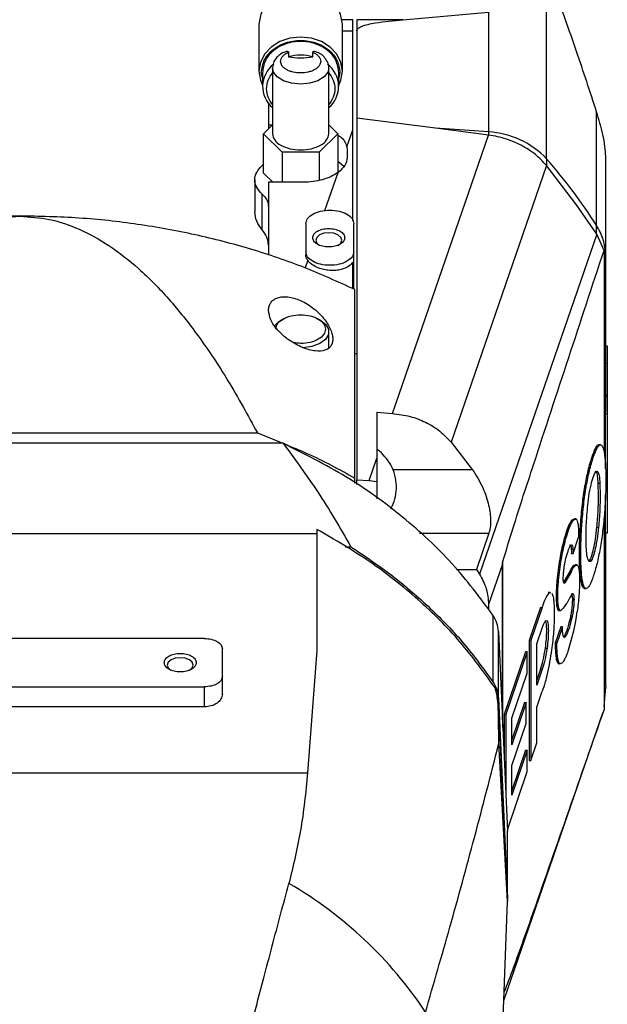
# Model space of a CAD drawing. Extents: x 0 to 841, y 0 to 594.
# Tile 102 of 142: x 650 to 662, y 358 to 378. Entities that reach past the tile are written whole.
import ezdxf

# ---------------------------------------------------------------- set-up
doc = ezdxf.new("R2010")
doc.units = 0
doc.layers.get('0').update_dxf_attribs({"linetype": 'CONTINUOUS'})

msp = doc.modelspace()

# ---------------------------------------------------------------- linework, layer by layer
at = {"color": 7, "linetype": 'CONTINUOUS'}
for p, q in [((660.456, 375.1057), (660.456, 378.9388)), ((656.433, 377.7659), (656.433, 377.9961)), ((657.4688, 377.9961), (656.5163, 377.9961)), ((656.5163, 377.9961), (656.5163, 377.7659)), ((657.4688, 377.9961), (659.2507, 378.1556)), ((659.2507, 378.1556), (659.2507, 375.6658)), ((654.483, 377.9015), (654.483, 376.926)), ((656.2163, 376.926), (656.2163, 377.9015)), ((656.433, 375.7122), (656.433, 377.7659)), ((656.5163, 377.7659), (656.5163, 375.9536)), ((655.0962, 377.319), (655.0962, 377.2249)), ((655.6031, 377.2249), (655.6031, 377.319)), ((654.7663, 376.9928), (654.7663, 375.627)), ((655.933, 375.627), (655.933, 376.9928)), ((654.558, 376.7944), (654.533, 376.8974)), ((654.558, 376.8977), (654.558, 376.6106)), ((656.1413, 376.6106), (656.1413, 376.8977)), ((656.1663, 376.8974), (656.1413, 376.7944)), ((654.683, 376.2608), (654.683, 375.8155)), ((658.1483, 375.7448), (656.5163, 375.9536)), ((656.5163, 375.9536), (656.5163, 368.4439)), ((661.4952, 373.7256), (661.4952, 376.0797)), ((654.5799, 375.6276), (654.7663, 375.8128)), ((654.683, 375.8155), (654.7663, 375.8155)), ((654.683, 375.8155), (654.683, 375.73)), ((655.933, 375.8128), (656.1195, 375.6276)), ((659.25, 375.602), (658.1483, 375.7448)), ((659.2507, 375.6658), (658.1483, 375.7448)), ((654.9648, 375.2452), (654.5799, 375.6276)), ((654.5799, 374.8084), (654.5799, 375.6276)), ((656.1195, 375.6276), (655.7346, 375.2452)), ((656.1195, 375.6276), (656.1195, 374.8084)), ((656.3094, 375.3542), (656.433, 375.7122)), ((656.433, 373.823), (656.433, 375.7122)), ((657.2545, 369.8213), (659.25, 375.602)), ((659.2507, 375.6658), (659.25, 375.602)), ((656.3094, 375.3542), (656.3163, 375.2876)), ((655.7346, 375.2452), (654.9648, 375.2452)), ((654.9648, 375.2452), (654.9648, 374.6205)), ((655.7346, 375.2452), (655.7346, 374.6603)), ((656.3163, 375.2876), (656.3163, 375.1408)), ((660.456, 375.1057), (660.4534, 374.9684)), ((661.683, 373.1063), (661.683, 375.1589)), ((654.5799, 375.0038), (654.5504, 374.9669)), ((656.2441, 374.9469), (656.1195, 375.0539)), ((660.4534, 374.9684), (658.4714, 369.227)), ((661.0779, 374.1529), (660.4534, 374.9684)), ((654.5799, 374.8084), (654.769, 374.6205)), ((655.8529, 374.0317), (656.1272, 374.8265)), ((654.3992, 374.6721), (654.3992, 374.0047)), ((654.683, 374.6205), (654.683, 373.1046)), ((655.3997, 374.6205), (654.683, 374.6205)), ((654.5504, 373.6354), (654.5504, 374.3769)), ((661.4969, 373.5422), (661.0779, 374.1529)), ((655.456, 373.7567), (655.456, 373.1831)), ((656.456, 373.1831), (656.456, 373.7567)), ((661.4909, 373.5423), (661.4952, 373.7256)), ((661.4969, 373.5422), (659.0609, 366.4856)), ((661.6478, 373.2039), (661.4969, 373.5422)), ((655.456, 373.1831), (655.456, 373.1149)), ((656.456, 372.4011), (656.456, 373.1831)), ((661.6478, 373.2039), (661.6478, 373.1719)), ((661.6478, 373.1719), (661.6524, 373.1682)), ((661.6829, 373.1107), (661.6524, 373.1682)), ((661.6829, 373.1107), (661.683, 373.1063)), ((661.683, 369.8783), (661.683, 373.1063)), ((655.4971, 373.001), (655.4424, 372.8426)), ((656.433, 372.4111), (656.433, 372.9638)), ((656.4747, 368.481), (656.4747, 372.393)), ((654.9812, 371.7792), (654.9332, 371.7511)), ((655.7661, 371.7511), (655.7181, 371.7792)), ((655.933, 371.1766), (655.933, 371.5168)), ((656.0163, 371.3659), (656.0163, 371.3634)), ((661.683, 371.2222), (661.7163, 371.2222)), ((661.7163, 371.2222), (661.7163, 370.8679)), ((656.4747, 371.063), (656.5163, 371.063)), ((661.683, 370.8679), (661.7163, 370.8679)), ((661.7163, 370.8679), (661.7163, 370.1974)), ((661.683, 370.1974), (661.7163, 370.1974)), ((661.683, 370.1901), (661.7163, 370.1901)), ((661.7163, 370.1974), (661.7163, 370.1901)), ((661.7163, 370.1901), (661.7163, 369.8213)), ((656.933, 369.8454), (657.2545, 369.8213)), ((656.933, 369.8454), (656.933, 368.8901)), ((661.68, 369.8213), (661.683, 369.8783)), ((661.68, 368.67), (661.68, 369.8213)), ((661.68, 369.8213), (661.7163, 369.8213)), ((661.7163, 369.8213), (661.7163, 367.3368)), ((644.5801, 369.4172), (654.4525, 369.4172)), ((654.4525, 369.4172), (654.9767, 369.201)), ((654.9838, 369.201), (644.0489, 369.201)), ((658.4714, 369.227), (658.9133, 368.658)), ((661.5726, 369.1666), (661.5386, 369.1666)), ((656.7728, 368.4259), (656.933, 368.8901)), ((656.933, 368.8901), (656.933, 368.4084)), ((661.4261, 368.9127), (661.3921, 368.9127)), ((656.4747, 368.3734), (656.4747, 368.481)), ((656.5163, 368.4439), (656.7728, 368.4259)), ((656.5163, 368.3437), (656.5163, 368.4439)), ((656.7728, 368.4259), (656.933, 368.4084)), ((656.933, 368.4084), (656.933, 368.047)), ((661.5341, 368.1178), (661.5272, 368.3669)), ((661.5611, 368.3669), (661.5272, 368.3669)), ((661.5611, 368.3669), (661.5681, 368.1178)), ((661.68, 367.3368), (661.68, 368.1308)), ((661.0699, 367.6303), (661.0256, 367.6303)), ((655.683, 367.4153), (655.683, 364.8973)), ((659.2591, 367.3388), (658.9978, 366.5819)), ((661.1875, 367.5164), (661.1535, 367.5164)), ((661.5023, 367.4597), (661.5362, 367.4597)), ((661.7163, 367.3368), (661.68, 367.3368)), ((661.683, 364.1662), (661.683, 367.3368)), ((655.683, 367.3242), (643.3497, 367.3242)), ((660.8427, 367.1701), (660.8087, 367.1701)), ((661.0064, 366.9152), (661.1215, 367.2549)), ((661.1216, 367.2777), (661.1215, 367.2549)), ((661.2775, 367.1676), (661.2753, 367.2917)), ((661.2775, 367.154), (661.2775, 367.1676)), ((656.2716, 367.0549), (656.392, 367.0549)), ((660.9725, 366.9152), (660.9725, 366.9193)), ((660.9725, 366.9152), (661.0064, 366.9152)), ((661.0064, 366.9193), (661.0064, 366.9152)), ((661.3422, 366.7516), (661.3762, 366.7516)), ((658.5881, 366.5819), (658.9978, 366.5819)), ((658.9978, 366.5819), (659.0609, 366.4856)), ((659.5402, 366.69), (659.2523, 365.856)), ((659.5402, 363.4579), (659.5402, 366.69)), ((660.9379, 366.5408), (660.8091, 366.319)), ((660.9719, 366.5408), (660.835, 366.3051)), ((660.9379, 366.5408), (660.9719, 366.5408)), ((661.0887, 366.6771), (661.0466, 366.6771)), ((660.7037, 366.3549), (660.6697, 366.3549)), ((660.8025, 366.3976), (660.8058, 366.4807)), ((661.1404, 366.3783), (661.1404, 366.3593)), ((661.1404, 366.3593), (661.1404, 366.3417)), ((661.1875, 366.4219), (661.1535, 366.4219)), ((660.8138, 366.3051), (660.835, 366.3051)), ((661.2436, 366.1883), (661.2776, 366.1883)), ((660.5242, 366.1036), (660.4903, 366.1036)), ((660.5242, 366.1036), (660.5342, 366.0994)), ((660.9913, 365.9573), (661.0253, 365.9573)), ((659.2523, 365.856), (659.2523, 365.7476)), ((660.3298, 365.7933), (660.0962, 365.1041)), ((660.3638, 365.7933), (660.1302, 365.1041)), ((660.3298, 365.7933), (660.3638, 365.7933)), ((660.7448, 365.7241), (660.7109, 365.7241)), ((659.343, 365.6336), (659.343, 364.2474)), ((660.6148, 365.6954), (660.6146, 365.664)), ((660.6146, 365.664), (660.6147, 365.6375)), ((660.9507, 365.5992), (660.9846, 365.5992)), ((659.4584, 363.9092), (659.4584, 365.2954)), ((659.4584, 365.2954), (659.6431, 361.147)), ((660.2534, 365.0366), (660.3644, 365.3643)), ((660.7507, 365.3894), (660.6356, 365.0496)), ((660.7847, 365.3894), (660.6696, 365.0496)), ((660.7847, 365.3894), (660.7507, 365.3894)), ((660.7847, 365.3803), (660.7847, 365.3894)), ((653.3497, 365.1496), (645.683, 365.1496)), ((660.0962, 365.1041), (660.0962, 362.6196)), ((660.1302, 365.1041), (660.0962, 365.1041)), ((660.1302, 365.1041), (660.1302, 362.6196)), ((660.8253, 365.2039), (660.8092, 365.1856)), ((660.8253, 365.2039), (660.8592, 365.2039)), ((653.7247, 364.361), (653.7247, 364.9345)), ((655.683, 364.8973), (655.4941, 362.3591)), ((660.2534, 364.1827), (660.2534, 365.0366)), ((660.4314, 364.9479), (660.4653, 364.9479)), ((660.6356, 365.0496), (660.6355, 365.0194)), ((660.6696, 365.0496), (660.6356, 365.0496)), ((660.6694, 365.0194), (660.6696, 365.0496)), ((660.0185, 364.8746), (659.5779, 363.5745)), ((660.0524, 364.8746), (659.6118, 363.5745)), ((660.0524, 364.8746), (660.0185, 364.8746)), ((660.0524, 364.4318), (660.0524, 364.8746)), ((660.3644, 364.5104), (660.2534, 364.1827)), ((660.3304, 364.5104), (660.2534, 364.2829)), ((660.3644, 364.5104), (660.3304, 364.5104)), ((660.7005, 364.6244), (660.7067, 364.6249)), ((660.7344, 364.6244), (660.7005, 364.6244)), ((653.7247, 363.9958), (653.7247, 364.361)), ((659.7344, 363.4935), (660.0524, 364.4318)), ((645.683, 364.1459), (653.3497, 364.1459)), ((653.3497, 364.1459), (653.3497, 363.7307)), ((659.4584, 363.8614), (659.3888, 364.1222)), ((661.6524, 363.7394), (661.6829, 364.1412)), ((661.683, 364.1662), (661.6829, 364.1412)), ((659.4584, 363.9092), (659.6431, 359.7609)), ((659.4584, 363.5269), (659.4584, 363.8614)), ((659.6431, 359.7131), (659.4584, 363.8614)), ((660.2527, 363.7266), (660.3638, 364.0543)), ((653.3497, 363.7307), (645.683, 363.7307)), ((659.997, 363.8176), (659.7344, 363.0427)), ((660.031, 363.8176), (659.7344, 362.9425)), ((659.997, 363.8176), (660.031, 363.8176)), ((660.031, 363.3857), (660.031, 363.8176)), ((660.2527, 362.9812), (660.2527, 363.7266)), ((661.6524, 363.7394), (661.6478, 363.7087)), ((661.6478, 363.7087), (661.6478, 363.6767)), ((659.4668, 362.9778), (659.4584, 363.5269)), ((659.5649, 357.6355), (661.6255, 363.6048)), ((659.5779, 363.5745), (659.5779, 362.6117)), ((659.5779, 363.5745), (659.6118, 363.5745)), ((659.6118, 363.5745), (659.6118, 361.849)), ((659.7344, 362.9425), (659.7344, 363.4935)), ((659.7344, 362.5106), (660.031, 363.3857)), ((659.6431, 359.6918), (659.4668, 362.9778)), ((660.1302, 362.6196), (660.2527, 362.9812)), ((660.0185, 362.833), (659.7344, 361.9948)), ((660.0524, 362.833), (659.7344, 361.8946)), ((660.0185, 362.833), (660.0524, 362.833)), ((660.0524, 362.3901), (660.0524, 362.833)), ((659.7344, 361.8946), (659.7344, 362.5106)), ((660.0962, 362.6196), (660.1302, 362.6196)), ((643.5386, 362.3591), (655.4941, 362.3591)), ((659.6417, 361.1782), (660.0524, 362.3901)), ((659.6431, 359.7609), (659.6431, 361.147)), ((659.4668, 355.0576), (659.6431, 359.6918)), ((659.6431, 359.7609), (659.642, 359.737)), ((659.6431, 359.7131), (659.6431, 359.6918))]:
    msp.add_line(p, q, dxfattribs=at)
at = {"color": 8, "linetype": 'CONTINUOUS'}
for p, q in [((656.433, 377.9961), (656.1933, 377.9961)), ((656.2163, 377.7659), (656.433, 377.7659)), ((661.6524, 373.1682), (661.6524, 369.0002)), ((657.2588, 368.658), (658.9133, 368.658)), ((661.6524, 367.6954), (661.6524, 363.7394)), ((657.8158, 367.3388), (659.2591, 367.3388)), ((659.547, 363.3065), (659.547, 366.7463))]:
    msp.add_line(p, q, dxfattribs=at)
at = {"color": 7, "linetype": 'CONTINUOUS'}
for points in [[(656.1413, 376.6372), (656.1868, 376.7423), (656.2163, 376.926), (656.1868, 377.1098), (656.1002, 377.281), (655.9625, 377.428), (655.783, 377.5409), (655.574, 377.6118), (655.3497, 377.636), (655.1254, 377.6118), (654.9163, 377.5409), (654.7368, 377.428), (654.5991, 377.281), (654.5125, 377.1098), (654.483, 376.926), (654.483, 376.926)], [(654.483, 376.926), (654.5125, 376.7423), (654.558, 376.6372)], [(656.2032, 373.4182), (656.1826, 373.4775), (656.124, 373.5278), (656.0364, 373.5614), (655.933, 373.5731), (655.8296, 373.5614), (655.742, 373.5278), (655.6834, 373.4775), (655.6628, 373.4182), (655.6834, 373.3589), (655.7401, 373.3097)], [(656.1259, 373.3097), (656.1826, 373.3589), (656.2032, 373.4182)], [(654.8116, 371.6461), (654.8893, 371.7223), (654.9332, 371.7511)], [(655.7661, 371.7511), (655.8627, 371.6761), (655.925, 371.5719), (655.925, 371.4618), (655.8627, 371.3576), (655.7447, 371.2707), (655.584, 371.2104), (655.3978, 371.1834), (655.3916, 371.1831)], [(653.1198, 364.596), (653.0993, 364.6553), (653.0407, 364.7056), (652.9531, 364.7392), (652.8497, 364.751), (652.7463, 364.7392), (652.6586, 364.7056), (652.6001, 364.6553), (652.5795, 364.596), (652.6001, 364.5367), (652.6568, 364.4875)], [(653.0425, 364.4875), (653.0993, 364.5367), (653.1198, 364.596)]]:
    msp.add_lwpolyline(points, dxfattribs=at)
at = {"color": 8, "linetype": 'CONTINUOUS'}
msp.add_lwpolyline([(655.933, 376.9927), (655.9147, 376.9097), (655.8373, 376.8092), (655.7073, 376.7285), (655.5387, 376.6763), (655.3497, 376.6582), (655.1607, 376.6763), (654.992, 376.7285), (654.862, 376.8092), (654.7846, 376.9097), (654.7664, 376.9963)], dxfattribs=at)
at = {"color": 7, "linetype": 'CONTINUOUS'}
for centre, radius, start, end in [((655.3497, 376.3022), 0.9569, 74.64099, 105.35901), ((655.1322, 376.6114), 0.5716, 126.68918, 230.20734), ((655.5671, 376.6114), 0.5716, 309.79281, 53.31067), ((659.1601, 373.8939), 1.7743, 43.08099, 87.07317), ((657.2196, 366.1839), 3.9006, 340.99832, 353.02957), ((650.8315, 352.6799), 8.5306, 33.54074, 59.93301)]:
    msp.add_arc(centre, radius, start, end, dxfattribs=at)
for points, knots in [([(656.2163, 377.9011), (656.2033, 377.994), (656.1772, 378.1799), (655.9768, 378.4162), (655.6904, 378.5741), (655.3497, 378.6295), (655.009, 378.5741), (654.7225, 378.4162), (654.5221, 378.1799), (654.496, 377.994), (654.483, 377.9011)], [0, 0, 0, 0, 0.1249996, 0.2500013, 0.3750013, 0.4999999, 0.6249987, 0.7499987, 0.8750004, 1, 1, 1, 1]), ([(661.4952, 376.0797), (661.3578, 376.5003), (661.0712, 377.3776), (660.7688, 378.2148), (660.6114, 378.6505)], [0, 0, 0, 0, 0.4794582, 1, 1, 1, 1]), ([(656.5163, 377.7659), (656.5176, 377.7739), (656.5201, 377.7905), (656.5483, 377.8233), (656.6617, 377.884), (656.9794, 377.9501), (657.2771, 377.9781), (657.4688, 377.9961)], [0, 0, 0, 0, 0.0372325, 0.0773643, 0.1746773, 0.4682495, 1, 1, 1, 1]), ([(654.533, 376.8974), (654.5453, 376.9849), (654.5698, 377.16), (654.7587, 377.3827), (655.0286, 377.5315), (655.3497, 377.5838), (655.6707, 377.5315), (655.9406, 377.3827), (656.1295, 377.16), (656.1541, 376.9849), (656.1663, 376.8974)], [0, 0, 0, 0, 0.12500003, 0.2499982, 0.37500057, 0.5000001, 0.62499938, 0.75000175, 0.875, 1, 1, 1, 1]), ([(656.1413, 376.8974), (656.1294, 376.9822), (656.1056, 377.152), (655.9226, 377.3679), (655.6609, 377.5121), (655.3497, 377.5627), (655.0385, 377.5121), (654.7768, 377.3679), (654.5937, 377.152), (654.5699, 376.9822), (654.558, 376.8974)], [0, 0, 0, 0, 0.1250043, 0.2500039, 0.3750009, 0.4999999, 0.6249991, 0.7499961, 0.8749957, 1, 1, 1, 1]), ([(654.9874, 377.3131), (654.9626, 377.2992), (654.9054, 377.2669), (654.8354, 377.1964), (654.7786, 377.1043), (654.7715, 377.0331), (654.768, 376.9982)], [0, 0, 0, 0, 0.2009387, 0.4645211, 0.7368455, 1, 1, 1, 1]), ([(654.933, 377.1293), (654.935, 377.1476), (654.9391, 377.1842), (654.9734, 377.2361), (655.0245, 377.283), (655.0725, 377.3071), (655.0962, 377.319)], [0, 0, 0, 0, 0.2500621, 0.5000314, 0.7533351, 1, 1, 1, 1]), ([(654.9873, 377.3134), (654.9999, 377.3201), (655.023, 377.3323), (655.0521, 377.3391), (655.0705, 377.34), (655.0806, 377.3385), (655.088, 377.3355), (655.0947, 377.3297), (655.0956, 377.3234), (655.0962, 377.319)], [0, 0, 0, 0, 0.2825808, 0.5149391, 0.6138116, 0.7056043, 0.7764142, 0.8469804, 1, 1, 1, 1]), ([(655.0962, 377.2249), (655.1807, 377.213), (655.3497, 377.1891), (655.5186, 377.213), (655.6031, 377.2249)], [0, 0, 0, 0, 0.4999899, 1, 1, 1, 1]), ([(655.6031, 377.319), (655.6037, 377.3234), (655.6046, 377.3297), (655.6113, 377.3354), (655.621, 377.3395), (655.6418, 377.3403), (655.6749, 377.333), (655.6988, 377.3203), (655.7113, 377.3137)], [0, 0, 0, 0, 0.1535924, 0.2244125, 0.2954483, 0.4636891, 0.7194046, 1, 1, 1, 1]), ([(655.6031, 377.319), (655.6272, 377.307), (655.6753, 377.2829), (655.7264, 377.2357), (655.7601, 377.1839), (655.7643, 377.1474), (655.7663, 377.1293)], [0, 0, 0, 0, 0.2500933, 0.5000466, 0.753352, 1, 1, 1, 1]), ([(655.9323, 376.9928), (655.9325, 376.9941), (655.9404, 377.0375), (655.9097, 377.1244), (655.8418, 377.2239), (655.7701, 377.2847), (655.7221, 377.3076), (655.7109, 377.313)], [0, 0, 0, 0, 0.0096363, 0.3296584, 0.6349428, 0.9154043, 1, 1, 1, 1]), ([(655.7663, 377.1293), (655.7607, 377.0993), (655.7521, 377.0529), (655.7002, 376.9972), (655.6464, 376.9592), (655.5801, 376.9281), (655.483, 376.8993), (655.3497, 376.8846), (655.2164, 376.8993), (655.1193, 376.9281), (655.053, 376.9592), (654.9991, 376.9972), (654.9472, 377.0529), (654.9386, 377.0993), (654.933, 377.1293)], [0, 0, 0, 0, 0.1197207, 0.1848294, 0.2500036, 0.3151049, 0.3802806, 0.5, 0.6197198, 0.6848268, 0.7499968, 0.8151059, 0.8802793, 1, 1, 1, 1]), ([(654.6413, 376.5628), (654.6472, 376.623), (654.6589, 376.7434), (654.7345, 376.8471), (654.7723, 376.8989)], [0, 0, 0, 0, 0.5000088, 1, 1, 1, 1]), ([(655.927, 376.8989), (655.964, 376.8471), (656.0379, 376.7434), (656.068, 376.5628), (656.0379, 376.3822), (655.964, 376.2785), (655.927, 376.2266)], [0, 0, 0, 0, 0.2500014, 0.5000113, 0.7499986, 1, 1, 1, 1]), ([(654.7723, 376.2266), (654.7345, 376.2785), (654.6589, 376.3822), (654.6472, 376.5026), (654.6413, 376.5628)], [0, 0, 0, 0, 0.5000138, 1, 1, 1, 1]), ([(661.683, 375.1589), (661.6799, 375.2253), (661.6732, 375.3662), (661.6111, 375.6939), (661.5414, 375.9258), (661.4952, 376.0797)], [0, 0, 0, 0, 0.230634, 0.4894638, 1, 1, 1, 1]), ([(654.7663, 375.6276), (654.7751, 375.5838), (654.7926, 375.4962), (654.9275, 375.3848), (655.1203, 375.3104), (655.3497, 375.2843), (655.579, 375.3104), (655.7718, 375.3848), (655.9067, 375.4962), (655.9242, 375.5838), (655.933, 375.6276)], [0, 0, 0, 0, 0.1250031, 0.2500013, 0.3750004, 0.5000001, 0.6249994, 0.7499986, 0.8749969, 1, 1, 1, 1]), ([(656.1195, 375.6014), (656.1523, 375.5799), (656.2585, 375.5105), (656.2886, 375.418), (656.3094, 375.3542)], [0, 0, 0, 0, 0.3090769, 1, 1, 1, 1]), ([(660.4534, 374.9684), (660.3799, 375.0466), (660.2291, 375.2072), (659.9417, 375.3904), (659.6124, 375.5345), (659.3764, 375.5784), (659.25, 375.602)], [0, 0, 0, 0, 0.2429376, 0.4991906, 0.7316787, 1, 1, 1, 1]), ([(656.3163, 375.1408), (656.3078, 375.0822), (656.2907, 374.965), (656.1817, 374.8727), (656.1272, 374.8265)], [0, 0, 0, 0, 0.4999859, 1, 1, 1, 1]), ([(661.4952, 373.7256), (661.3375, 373.9634), (661.022, 374.4391), (660.6446, 374.8835), (660.456, 375.1057)], [0, 0, 0, 0, 0.49999946, 1, 1, 1, 1]), ([(654.5504, 374.3769), (654.5077, 374.4229), (654.4222, 374.515), (654.3878, 374.6719), (654.4222, 374.8288), (654.5077, 374.9208), (654.5504, 374.9669)], [0, 0, 0, 0, 0.2500053, 0.5000045, 0.7499947, 1, 1, 1, 1]), ([(656.1272, 374.8265), (656.0809, 374.7962), (655.9883, 374.7356), (655.8085, 374.6712), (655.6099, 374.6285), (655.4697, 374.6232), (655.3997, 374.6205)], [0, 0, 0, 0, 0.2500005, 0.5000025, 0.7499996, 1, 1, 1, 1]), ([(654.5504, 374.3769), (654.5888, 374.3365), (654.6654, 374.2557), (654.6771, 374.1641), (654.683, 374.1182)], [0, 0, 0, 0, 0.49998823, 1, 1, 1, 1]), ([(649.5163, 373.921), (649.1054, 373.9126), (648.2834, 373.8957), (647.063, 373.7598), (645.8669, 373.5447), (644.7089, 373.2428), (643.5943, 372.866), (642.9034, 372.5506), (642.558, 372.393)], [0, 0, 0, 0, 0.1666668, 0.3333333, 0.5, 0.6666666, 0.8333339, 1, 1, 1, 1]), ([(644.5801, 369.4172), (644.7784, 369.7809), (645.1533, 370.4685), (645.771, 371.3997), (646.3876, 372.1807), (647.0036, 372.8113), (647.6235, 373.3027), (648.2468, 373.6516), (648.8785, 373.8743), (649.3082, 373.9025), (649.5163, 373.9162)], [0, 0, 0, 0, 0.1878043, 0.3550098, 0.4995432, 0.6265192, 0.7361764, 0.8327524, 0.918993, 1, 1, 1, 1]), ([(656.4747, 372.393), (656.1292, 372.5506), (655.4384, 372.866), (654.3238, 373.2428), (653.1658, 373.5447), (651.9697, 373.7598), (650.7493, 373.8957), (649.9273, 373.9126), (649.5163, 373.921)], [0, 0, 0, 0, 0.1666661, 0.3333333, 0.5, 0.6666667, 0.8333332, 1, 1, 1, 1]), ([(649.5163, 373.9162), (649.7245, 373.9025), (650.1542, 373.8743), (650.7859, 373.6516), (651.4092, 373.3027), (652.0291, 372.8113), (652.6451, 372.1807), (653.2617, 371.3997), (653.8793, 370.4685), (654.2542, 369.7809), (654.4525, 369.4172)], [0, 0, 0, 0, 0.0810205, 0.1672478, 0.2638366, 0.373481, 0.5004669, 0.6449903, 0.812202, 1, 1, 1, 1]), ([(654.5504, 373.6354), (654.5067, 373.6931), (654.4192, 373.8086), (654.4059, 373.9393), (654.3992, 374.0047)], [0, 0, 0, 0, 0.4999567, 1, 1, 1, 1]), ([(655.456, 373.7567), (655.4635, 373.7943), (655.4785, 373.8693), (655.5942, 373.9648), (655.7594, 374.0286), (655.956, 374.051), (656.1525, 374.0286), (656.3178, 373.9648), (656.4334, 373.8693), (656.4485, 373.7943), (656.456, 373.7567)], [0, 0, 0, 0, 0.1249996, 0.2500008, 0.3749989, 0.5000001, 0.6250009, 0.7499991, 0.8750005, 1, 1, 1, 1]), ([(661.6829, 373.1107), (661.6737, 373.2177), (661.6553, 373.4317), (661.5486, 373.6276), (661.4952, 373.7256)], [0, 0, 0, 0, 0.4999919, 1, 1, 1, 1]), ([(654.683, 373.3116), (654.6772, 373.3689), (654.6655, 373.4835), (654.5888, 373.5848), (654.5504, 373.6354)], [0, 0, 0, 0, 0.50005275, 1, 1, 1, 1]), ([(655.5997, 373.4699), (655.6047, 373.4949), (655.6147, 373.545), (655.6918, 373.6086), (655.802, 373.6512), (655.933, 373.6661), (656.064, 373.6512), (656.1742, 373.6086), (656.2513, 373.545), (656.2613, 373.4949), (656.2663, 373.4699)], [0, 0, 0, 0, 0.1250013, 0.25000128, 0.37500143, 0.50000004, 0.62499807, 0.74999872, 0.8749987, 1, 1, 1, 1]), ([(656.2663, 373.4699), (656.2613, 373.4449), (656.2513, 373.3949), (656.1742, 373.3312), (656.064, 373.2887), (655.933, 373.2738), (655.802, 373.2887), (655.6918, 373.3312), (655.6147, 373.3949), (655.6047, 373.4449), (655.5997, 373.4699)], [0, 0, 0, 0, 0.1249943, 0.2499966, 0.3749996, 0.5, 0.6250009, 0.7500034, 0.8750057, 1, 1, 1, 1]), ([(656.456, 373.1831), (656.4485, 373.1456), (656.4334, 373.0705), (656.3178, 372.9751), (656.1526, 372.9113), (655.956, 372.8889), (655.7594, 372.9113), (655.5942, 372.9751), (655.4785, 373.0705), (655.4635, 373.1456), (655.456, 373.1831)], [0, 0, 0, 0, 0.1249989, 0.2499998, 0.3750009, 0.4999999, 0.6249993, 0.7500004, 0.875001, 1, 1, 1, 1]), ([(655.4971, 373.001), (655.4852, 373.0194), (655.4613, 373.0561), (655.4578, 373.0953), (655.456, 373.1149)], [0, 0, 0, 0, 0.4999892, 1, 1, 1, 1]), ([(659.547, 366.7463), (659.6186, 366.9811), (659.8305, 367.6757), (660.5312, 369.8183), (661.1598, 371.7243), (661.6478, 373.2039)], [0, 0, 0, 0, 0.1025214, 0.3033187, 1, 1, 1, 1]), ([(656.433, 372.9638), (656.4097, 372.9336), (656.3615, 372.8713), (656.237, 372.8175), (656.1063, 372.7915), (655.9863, 372.787), (655.8609, 372.8007), (655.7361, 372.8329), (655.6282, 372.8825), (655.5457, 372.9413), (655.5129, 372.9816), (655.4971, 373.001)], [0, 0, 0, 0, 0.1444095, 0.2981945, 0.3910662, 0.4992857, 0.5968942, 0.7005405, 0.8207463, 0.9139094, 1, 1, 1, 1]), ([(654.683, 371.9634), (654.6851, 371.992), (654.6893, 372.0489), (654.7246, 372.1208), (654.779, 372.179), (654.8542, 372.2205), (654.9471, 372.2438), (655.0979, 372.2473), (655.324, 372.1904), (655.599, 372.0308), (655.8319, 371.8082), (655.9584, 371.6049), (656.009, 371.4588), (656.0139, 371.3966), (656.0163, 371.3659)], [0, 0, 0, 0, 0.0550684, 0.1096114, 0.1639023, 0.2186006, 0.2762591, 0.3352487, 0.4655969, 0.6100835, 0.7558849, 0.8869367, 0.9442918, 1, 1, 1, 1]), ([(656.0163, 371.3634), (656.0144, 371.3363), (656.0105, 371.2823), (655.978, 371.2164), (655.927, 371.1646), (655.8282, 371.1163), (655.6495, 371.1054), (655.3842, 371.1794), (655.1061, 371.3322), (654.8725, 371.5371), (654.7138, 371.7612), (654.6929, 371.8982), (654.683, 371.9634)], [0, 0, 0, 0, 0.052746, 0.1051425, 0.1585791, 0.2131043, 0.3346457, 0.4714062, 0.6153756, 0.7549117, 0.8834117, 1, 1, 1, 1]), ([(654.833, 371.5714), (654.8408, 371.6102), (654.8563, 371.6878), (654.9758, 371.7864), (655.1466, 371.8523), (655.3497, 371.8755), (655.5528, 371.8523), (655.7236, 371.7864), (655.843, 371.6878), (655.8586, 371.6102), (655.8663, 371.5714)], [0, 0, 0, 0, 0.1250042, 0.2500029, 0.3750012, 0.5000001, 0.6249991, 0.749997, 0.8749958, 1, 1, 1, 1]), ([(655.8663, 371.5714), (655.8586, 371.5327), (655.8431, 371.4551), (655.7234, 371.3562), (655.5532, 371.2915), (655.3661, 371.2663), (655.2524, 371.2841), (655.2043, 371.2917)], [0, 0, 0, 0, 0.2111816, 0.4223643, 0.6335454, 0.8447283, 1, 1, 1, 1]), ([(657.2545, 369.8213), (657.3788, 369.8052), (657.6171, 369.7742), (657.9502, 369.6447), (658.2445, 369.4677), (658.3966, 369.3062), (658.4714, 369.227)], [0, 0, 0, 0, 0.2608386, 0.500329, 0.7546141, 1, 1, 1, 1]), ([(654.9838, 369.201), (655.2291, 368.8697), (655.7436, 368.1747), (656.1692, 367.4396), (656.392, 367.0549)], [0, 0, 0, 0, 0.476767, 1, 1, 1, 1]), ([(659.343, 365.6336), (659.0717, 365.9976), (658.529, 366.7256), (657.4894, 367.6846), (656.3177, 368.5352), (655.4284, 368.9791), (654.9838, 369.201)], [0, 0, 0, 0, 0.2500009, 0.5000007, 0.7500012, 1, 1, 1, 1]), ([(655.0081, 369.188), (655.1671, 369.1248), (655.6784, 368.9216), (656.1498, 368.6607), (656.4747, 368.481)], [0, 0, 0, 0, 0.3110165, 1, 1, 1, 1]), ([(657.2192, 367.8432), (657.2299, 367.86), (657.279, 367.9374), (657.3245, 368.0992), (657.3475, 368.3185), (657.3146, 368.5427), (657.2322, 368.751), (657.1047, 368.926), (657.0018, 369.0323), (656.9372, 369.0689), (656.9332, 369.0711)], [0, 0, 0, 0, 0.0431578, 0.198795, 0.3580368, 0.5202796, 0.6859126, 0.8387081, 0.9900945, 1, 1, 1, 1]), ([(661.5386, 369.1553), (661.5333, 369.1585), (661.5114, 369.1719), (661.4606, 369.0991), (661.4155, 368.9765), (661.3921, 368.9127)], [0, 0, 0, 0, 0.1322407, 0.5487126, 1, 1, 1, 1]), ([(661.4261, 368.9127), (661.4497, 368.9781), (661.4951, 369.1039), (661.5595, 369.1774), (661.6136, 369.1624), (661.638, 369.0698), (661.6497, 369.0256)], [0, 0, 0, 0, 0.2602882, 0.5004958, 0.762165, 1, 1, 1, 1]), ([(661.6497, 369.0256), (661.6604, 368.9453), (661.6817, 368.7861), (661.6849, 368.5556), (661.6865, 368.4414)], [0, 0, 0, 0, 0.504537, 1, 1, 1, 1]), ([(661.3921, 368.9127), (661.3649, 368.8257), (661.3133, 368.6602), (661.2443, 368.3099), (661.1866, 367.9209), (661.1649, 367.6558), (661.1535, 367.5164)], [0, 0, 0, 0, 0.2632711, 0.5007379, 0.7376406, 1, 1, 1, 1]), ([(661.1875, 367.5164), (661.1989, 367.6558), (661.2205, 367.9209), (661.2783, 368.3099), (661.3472, 368.6602), (661.3989, 368.8257), (661.4261, 368.9127)], [0, 0, 0, 0, 0.2623594, 0.4992622, 0.736729, 1, 1, 1, 1]), ([(658.9133, 368.658), (658.9903, 368.5381), (659.1019, 368.3646), (659.2033, 368.1001), (659.2552, 367.9181), (659.286, 367.7468), (659.2969, 367.5902), (659.2896, 367.4493), (659.2694, 367.376), (659.2591, 367.3388)], [0, 0, 0, 0, 0.2886758, 0.4178698, 0.5384216, 0.6546896, 0.7683001, 0.8826893, 1, 1, 1, 1]), ([(661.4415, 368.5486), (661.4574, 368.5775), (661.4875, 368.6324), (661.5239, 368.6165), (661.5513, 368.5372), (661.5577, 368.4256), (661.5611, 368.3669)], [0, 0, 0, 0, 0.2639898, 0.5008327, 0.7370517, 1, 1, 1, 1]), ([(661.5272, 368.3669), (661.5241, 368.4208), (661.5178, 368.5318), (661.4946, 368.6137), (661.4736, 368.6135), (661.4657, 368.6134)], [0, 0, 0, 0, 0.3708763, 0.7624892, 1, 1, 1, 1]), ([(661.343, 368.1572), (661.3583, 368.2392), (661.3889, 368.4034), (661.424, 368.5002), (661.4415, 368.5486)], [0, 0, 0, 0, 0.4998859, 1, 1, 1, 1]), ([(661.6865, 368.4414), (661.6854, 368.337), (661.6831, 368.1268), (661.6676, 367.8885), (661.6598, 367.7685)], [0, 0, 0, 0, 0.4967166, 1, 1, 1, 1]), ([(661.2753, 367.2917), (661.2762, 367.3568), (661.2779, 367.4851), (661.2916, 367.7019), (661.3124, 367.9286), (661.3326, 368.0797), (661.343, 368.1572)], [0, 0, 0, 0, 0.250985, 0.49467007, 0.74122004, 1, 1, 1, 1]), ([(661.5023, 367.4597), (661.5116, 367.578), (661.53, 367.8124), (661.5328, 368.0167), (661.5341, 368.1178)], [0, 0, 0, 0, 0.5051188, 1, 1, 1, 1]), ([(661.5681, 368.1178), (661.5667, 368.0156), (661.5639, 367.8112), (661.5455, 367.5769), (661.5362, 367.4597)], [0, 0, 0, 0, 0.4999693, 1, 1, 1, 1]), ([(661.6598, 367.7685), (661.6477, 367.6351), (661.6246, 367.38), (661.5678, 367.0121), (661.5012, 366.6821), (661.4519, 366.5254), (661.4261, 366.4434)], [0, 0, 0, 0, 0.2612488, 0.4993602, 0.7379546, 1, 1, 1, 1]), ([(661.0256, 367.6256), (661.0135, 367.624), (660.9832, 367.6201), (660.9299, 367.5347), (660.8685, 367.3862), (660.8289, 367.2433), (660.8087, 367.1701)], [0, 0, 0, 0, 0.1909822, 0.4745445, 0.7311535, 1, 1, 1, 1]), ([(660.8427, 367.1701), (660.8629, 367.2433), (660.9024, 367.3862), (660.9639, 367.5347), (661.0172, 367.62), (661.0474, 367.624), (661.0596, 367.6256)], [0, 0, 0, 0, 0.2688471, 0.5254568, 0.8090333, 1, 1, 1, 1]), ([(661.0695, 367.6291), (661.0774, 367.6174), (661.0928, 367.5947), (661.109, 367.5169), (661.1196, 367.4137), (661.121, 367.3228), (661.1216, 367.2777)], [0, 0, 0, 0, 0.2565636, 0.5001753, 0.75206, 1, 1, 1, 1]), ([(659.3888, 364.1222), (659.1543, 364.4469), (658.6852, 365.0964), (657.8019, 365.9696), (656.8111, 366.7617), (656.059, 367.1974), (655.683, 367.4153)], [0, 0, 0, 0, 0.25000057, 0.49999972, 0.75000036, 1, 1, 1, 1]), ([(661.1535, 367.5164), (661.1471, 367.4078), (661.1343, 367.1917), (661.1324, 366.9997), (661.1315, 366.9042)], [0, 0, 0, 0, 0.5026696, 1, 1, 1, 1]), ([(661.1655, 366.9042), (661.1664, 366.9997), (661.1683, 367.1917), (661.181, 367.4078), (661.1875, 367.5164)], [0, 0, 0, 0, 0.4974165, 1, 1, 1, 1]), ([(661.3422, 366.7516), (661.3581, 366.7811), (661.3879, 366.8367), (661.4328, 367.006), (661.4736, 367.2151), (661.4924, 367.375), (661.5023, 367.4597)], [0, 0, 0, 0, 0.2653686, 0.5005971, 0.7354011, 1, 1, 1, 1]), ([(661.5362, 367.4597), (661.5263, 367.375), (661.5076, 367.2151), (661.4668, 367.006), (661.4219, 366.8367), (661.392, 366.7811), (661.3762, 366.7516)], [0, 0, 0, 0, 0.2645989, 0.4994029, 0.7346314, 1, 1, 1, 1]), ([(660.8087, 367.1701), (660.7933, 367.1093), (660.765, 366.9981), (660.7262, 366.7916), (660.6937, 366.5787), (660.6775, 366.4277), (660.6697, 366.3549)], [0, 0, 0, 0, 0.2737109, 0.500274, 0.7592417, 1, 1, 1, 1]), ([(660.7037, 366.3549), (660.7115, 366.4277), (660.7276, 366.5787), (660.7601, 366.7916), (660.799, 366.9981), (660.8272, 367.1093), (660.8427, 367.1701)], [0, 0, 0, 0, 0.2407825, 0.4997276, 0.7263104, 1, 1, 1, 1]), ([(661.3762, 366.7516), (661.3615, 366.748), (661.3333, 366.7409), (661.3026, 366.8187), (661.2816, 366.9502), (661.2789, 367.0844), (661.2775, 367.154)], [0, 0, 0, 0, 0.26011368, 0.50105717, 0.74135239, 1, 1, 1, 1]), ([(656.392, 367.0549), (656.6856, 366.8578), (657.273, 366.4635), (658.054, 365.7828), (658.7599, 365.049), (659.1487, 364.5146), (659.343, 364.2474)], [0, 0, 0, 0, 0.25, 0.4999987, 0.75, 1, 1, 1, 1]), ([(660.8507, 366.7866), (660.8677, 366.8504), (660.9015, 366.9779), (660.935, 367.0415), (660.9517, 367.0733)], [0, 0, 0, 0, 0.5000087, 1, 1, 1, 1]), ([(660.9387, 367.0895), (660.9395, 367.0902), (660.9471, 367.0966), (660.9584, 367.0721), (660.9702, 367.0177), (660.9717, 366.9517), (660.9725, 366.9193)], [0, 0, 0, 0, 0.0369353, 0.341993, 0.6772215, 1, 1, 1, 1]), ([(660.9517, 367.0733), (660.9597, 367.0825), (660.9749, 367.1), (660.992, 367.0754), (661.004, 367.0191), (661.0056, 366.9536), (661.0064, 366.9193)], [0, 0, 0, 0, 0.2632036, 0.5007358, 0.7377197, 1, 1, 1, 1]), ([(659.5402, 366.69), (659.5403, 366.6945), (659.5405, 366.7036), (659.542, 366.7194), (659.5441, 366.7348), (659.546, 366.7425), (659.547, 366.7463)], [0, 0, 0, 0, 0.2461152, 0.4996129, 0.7540445, 1, 1, 1, 1]), ([(660.8058, 366.4807), (660.808, 366.5075), (660.8125, 366.5613), (660.8232, 366.6427), (660.8359, 366.7204), (660.8458, 366.7645), (660.8507, 366.7866)], [0, 0, 0, 0, 0.2493227, 0.4996788, 0.7491191, 1, 1, 1, 1]), ([(661.1315, 366.9042), (661.1324, 366.8142), (661.1343, 366.6333), (661.1471, 366.4926), (661.1535, 366.4219)], [0, 0, 0, 0, 0.4974025, 1, 1, 1, 1]), ([(661.1875, 366.4219), (661.181, 366.4926), (661.1683, 366.6333), (661.1664, 366.8142), (661.1655, 366.9042)], [0, 0, 0, 0, 0.502655, 1, 1, 1, 1]), ([(661.0466, 366.6722), (661.0311, 366.6691), (660.9977, 366.6625), (660.9589, 366.5834), (660.9379, 366.5408)], [0, 0, 0, 0, 0.4618269, 1, 1, 1, 1]), ([(660.9719, 366.5408), (660.9928, 366.5834), (661.0317, 366.6625), (661.0651, 366.6691), (661.0805, 366.6722)], [0, 0, 0, 0, 0.5381731, 1, 1, 1, 1]), ([(661.0884, 366.6762), (661.0962, 366.6696), (661.1114, 366.6568), (661.1277, 366.5928), (661.1384, 366.5025), (661.1398, 366.4194), (661.1404, 366.3783)], [0, 0, 0, 0, 0.2582198, 0.5002389, 0.7525388, 1, 1, 1, 1]), ([(659.0609, 366.4856), (659.1168, 366.3844), (659.2275, 366.184), (659.2441, 365.9646), (659.2523, 365.856)], [0, 0, 0, 0, 0.5053959, 1, 1, 1, 1]), ([(660.6697, 366.3549), (660.6652, 366.2978), (660.6564, 366.1848), (660.655, 366.0863), (660.6544, 366.0376)], [0, 0, 0, 0, 0.5055982, 1, 1, 1, 1]), ([(660.6883, 366.0376), (660.689, 366.0863), (660.6903, 366.1848), (660.6992, 366.2978), (660.7037, 366.3549)], [0, 0, 0, 0, 0.4942833, 1, 1, 1, 1]), ([(660.835, 366.3051), (660.83, 366.2995), (660.8205, 366.2891), (660.8103, 366.3063), (660.8037, 366.3412), (660.8029, 366.3786), (660.8025, 366.3976)], [0, 0, 0, 0, 0.2783069, 0.5245066, 0.7584816, 1, 1, 1, 1]), ([(661.1404, 366.3417), (661.1398, 366.2948), (661.1385, 366.2003), (661.1286, 366.0416), (661.1133, 365.8757), (661.0989, 365.7665), (661.0914, 365.7105)], [0, 0, 0, 0, 0.2480134, 0.4998156, 0.7437488, 1, 1, 1, 1]), ([(661.1535, 366.4219), (661.1648, 366.3494), (661.1859, 366.215), (661.2254, 366.1987), (661.2436, 366.1912)], [0, 0, 0, 0, 0.5392757, 1, 1, 1, 1]), ([(661.4261, 366.4434), (661.399, 366.37), (661.3476, 366.2304), (661.2788, 366.1718), (661.221, 366.2169), (661.199, 366.3513), (661.1875, 366.4219)], [0, 0, 0, 0, 0.2631339, 0.5007276, 0.7377641, 1, 1, 1, 1]), ([(660.3638, 365.7933), (660.3918, 365.8712), (660.4477, 366.0268), (660.4987, 366.078), (660.5242, 366.1036)], [0, 0, 0, 0, 0.5000351, 1, 1, 1, 1]), ([(660.563, 366.087), (660.5728, 366.0658), (660.5929, 366.0223), (660.611, 365.887), (660.6135, 365.7588), (660.6148, 365.6954)], [0, 0, 0, 0, 0.3237775, 0.6661111, 1, 1, 1, 1]), ([(660.6544, 366.0376), (660.655, 365.9958), (660.6563, 365.9112), (660.6672, 365.8149), (660.6847, 365.7439), (660.702, 365.7309), (660.7109, 365.7241)], [0, 0, 0, 0, 0.2354448, 0.475406, 0.7286984, 1, 1, 1, 1]), ([(660.7448, 365.7241), (660.7359, 365.7309), (660.7187, 365.7439), (660.7012, 365.8149), (660.6903, 365.9112), (660.689, 365.9958), (660.6883, 366.0376)], [0, 0, 0, 0, 0.2713017, 0.5246598, 0.764584, 1, 1, 1, 1]), ([(660.9723, 366.0594), (660.931, 365.9813), (660.8528, 365.8337), (660.7794, 365.7592), (660.7448, 365.7241)], [0, 0, 0, 0, 0.5294728, 1, 1, 1, 1]), ([(660.9913, 365.9573), (660.9906, 365.9297), (660.9892, 365.8735), (660.9806, 365.7794), (660.9677, 365.6834), (660.9566, 365.6285), (660.9507, 365.5992)], [0, 0, 0, 0, 0.2450598, 0.499335, 0.7325001, 1, 1, 1, 1]), ([(660.9723, 366.0594), (660.9796, 366.0711), (660.9934, 366.0934), (661.0097, 366.0811), (661.0216, 366.0397), (661.024, 365.9857), (661.0253, 365.9573)], [0, 0, 0, 0, 0.2639139, 0.5008282, 0.7370934, 1, 1, 1, 1]), ([(660.9776, 366.0661), (660.981, 366.0561), (660.9885, 366.0339), (660.9903, 365.9845), (660.9913, 365.9573)], [0, 0, 0, 0, 0.4486119, 1, 1, 1, 1]), ([(661.0253, 365.9573), (661.0245, 365.9278), (661.0231, 365.8714), (661.0142, 365.7766), (661.0016, 365.6827), (660.9904, 365.6279), (660.9846, 365.5992)], [0, 0, 0, 0, 0.2611196, 0.4993231, 0.7380782, 1, 1, 1, 1]), ([(659.4584, 365.2954), (659.4514, 365.3545), (659.4374, 365.4729), (659.3745, 365.58), (659.343, 365.6336)], [0, 0, 0, 0, 0.4999912, 1, 1, 1, 1]), ([(660.3644, 365.3643), (660.383, 365.4165), (660.4202, 365.5209), (660.4509, 365.5211), (660.4663, 365.5212)], [0, 0, 0, 0, 0.5001389, 1, 1, 1, 1]), ([(660.4587, 365.3161), (660.4575, 365.365), (660.455, 365.463), (660.4399, 365.5018), (660.4323, 365.5212)], [0, 0, 0, 0, 0.49982785, 1, 1, 1, 1]), ([(660.4663, 365.5212), (660.4738, 365.5018), (660.489, 365.463), (660.4915, 365.365), (660.4927, 365.3161)], [0, 0, 0, 0, 0.50017215, 1, 1, 1, 1]), ([(660.6147, 365.6375), (660.6121, 365.5239), (660.6069, 365.2968), (660.5754, 365.0393), (660.5596, 364.9105)], [0, 0, 0, 0, 0.4998107, 1, 1, 1, 1]), ([(660.9507, 365.5992), (660.93, 365.5124), (660.8887, 365.339), (660.8464, 365.2489), (660.8253, 365.2039)], [0, 0, 0, 0, 0.4999899, 1, 1, 1, 1]), ([(660.9846, 365.5992), (660.964, 365.5124), (660.9226, 365.339), (660.8804, 365.2489), (660.8592, 365.2039)], [0, 0, 0, 0, 0.4999899, 1, 1, 1, 1]), ([(660.4314, 364.9479), (660.4392, 365.0132), (660.4549, 365.1437), (660.4574, 365.2586), (660.4587, 365.3161)], [0, 0, 0, 0, 0.5001499, 1, 1, 1, 1]), ([(660.4927, 365.3161), (660.4914, 365.2586), (660.4888, 365.1437), (660.4732, 365.0132), (660.4653, 364.9479)], [0, 0, 0, 0, 0.4998501, 1, 1, 1, 1]), ([(660.8592, 365.2039), (660.8484, 365.1876), (660.828, 365.157), (660.8046, 365.1817), (660.7881, 365.2505), (660.7858, 365.3354), (660.7847, 365.3803)], [0, 0, 0, 0, 0.26566562, 0.50180616, 0.73686423, 1, 1, 1, 1]), ([(653.3497, 365.1496), (653.3988, 365.1464), (653.4971, 365.1399), (653.621, 365.0902), (653.7078, 365.0191), (653.719, 364.9627), (653.7247, 364.9345)], [0, 0, 0, 0, 0.2500023, 0.5000041, 0.7499964, 1, 1, 1, 1]), ([(660.3304, 364.5104), (660.3489, 364.567), (660.3857, 364.68), (660.4161, 364.8586), (660.4314, 364.9479)], [0, 0, 0, 0, 0.500145, 1, 1, 1, 1]), ([(660.5596, 364.9105), (660.5466, 364.8277), (660.5188, 364.6515), (660.4729, 364.4295), (660.4201, 364.2168), (660.3847, 364.1146), (660.3638, 364.0543)], [0, 0, 0, 0, 0.2349586, 0.4998992, 0.704597, 1, 1, 1, 1]), ([(660.4653, 364.9479), (660.4501, 364.8586), (660.4196, 364.68), (660.3828, 364.567), (660.3644, 364.5104)], [0, 0, 0, 0, 0.499855, 1, 1, 1, 1]), ([(660.6355, 365.0194), (660.6363, 364.9666), (660.638, 364.8598), (660.6512, 364.7415), (660.6715, 364.6553), (660.6906, 364.6349), (660.7005, 364.6244)], [0, 0, 0, 0, 0.2469071, 0.4985498, 0.7417594, 1, 1, 1, 1]), ([(660.7344, 364.6244), (660.7246, 364.6349), (660.7055, 364.6554), (660.6851, 364.7415), (660.6719, 364.8598), (660.6702, 364.9666), (660.6694, 365.0194)], [0, 0, 0, 0, 0.2582931, 0.5014755, 0.7531182, 1, 1, 1, 1]), ([(660.9077, 364.9139), (660.8943, 364.8739), (660.8707, 364.8034), (660.8403, 364.735), (660.8076, 364.6748), (660.7722, 364.629), (660.7465, 364.6259), (660.7344, 364.6244)], [0, 0, 0, 0, 0.2183568, 0.38511037, 0.50022729, 0.76464976, 1, 1, 1, 1]), ([(652.5163, 364.6478), (652.5213, 364.6728), (652.5314, 364.7228), (652.6084, 364.7865), (652.7186, 364.829), (652.8497, 364.8439), (652.9807, 364.829), (653.0909, 364.7865), (653.168, 364.7228), (653.178, 364.6728), (653.183, 364.6478)], [0, 0, 0, 0, 0.1249981, 0.2499997, 0.374999, 0.5000001, 0.625001, 0.7500003, 0.8750019, 1, 1, 1, 1]), ([(653.183, 364.6478), (653.178, 364.6227), (653.168, 364.5727), (653.0909, 364.509), (652.9807, 364.4665), (652.8497, 364.4516), (652.7186, 364.4665), (652.6084, 364.509), (652.5314, 364.5727), (652.5213, 364.6227), (652.5163, 364.6478)], [0, 0, 0, 0, 0.12500222, 0.2499992, 0.37500056, 0.49999985, 0.62499944, 0.7500008, 0.87499778, 1, 1, 1, 1]), ([(653.7247, 364.361), (653.719, 364.3328), (653.7078, 364.2764), (653.621, 364.2053), (653.4971, 364.1556), (653.3988, 364.1491), (653.3497, 364.1459)], [0, 0, 0, 0, 0.2499961, 0.4999961, 0.7499986, 1, 1, 1, 1]), ([(659.343, 364.2474), (659.3745, 364.1939), (659.4374, 364.0867), (659.4514, 363.9684), (659.4584, 363.9092)], [0, 0, 0, 0, 0.5000088, 1, 1, 1, 1]), ([(659.4584, 363.5269), (659.4543, 363.6582), (659.4493, 363.8226), (659.4154, 364.0317), (659.3965, 364.096), (659.3888, 364.1222)], [0, 0, 0, 0, 0.7017519, 0.8782799, 1, 1, 1, 1]), ([(653.7247, 363.9958), (653.719, 363.9609), (653.7076, 363.8912), (653.6204, 363.8035), (653.4964, 363.7425), (653.3984, 363.7346), (653.3497, 363.7307)], [0, 0, 0, 0, 0.2532166, 0.5049453, 0.7536104, 1, 1, 1, 1]), ([(661.6478, 363.6767), (661.1598, 362.2767), (660.5312, 360.4732), (659.8386, 358.5023), (659.6347, 357.9669), (659.5711, 357.8)], [0, 0, 0, 0, 0.7048045, 0.9079431, 1, 1, 1, 1]), ([(657.9418, 357.3933), (658.1123, 357.9814), (658.4633, 359.1921), (658.9733, 361.0536), (659.2993, 362.3249), (659.4668, 362.9778)], [0, 0, 0, 0, 0.3148208, 0.648154, 1, 1, 1, 1]), ([(655.4941, 362.3591), (655.4534, 361.9555), (655.3737, 361.1632), (655.1938, 360.4248), (655.1055, 360.0627)], [0, 0, 0, 0, 0.5095091, 1, 1, 1, 1]), ([(654.1012, 356.2932), (654.1562, 356.4955), (654.2624, 356.8866), (654.4233, 357.4926), (654.5869, 358.1122), (654.7563, 358.7537), (654.9293, 359.4063), (655.0476, 359.8469), (655.1055, 360.0627)], [0, 0, 0, 0, 0.175539, 0.3395556, 0.5032893, 0.6755554, 0.8411233, 1, 1, 1, 1])]:
    msp.add_open_spline(points, degree=3, knots=knots, dxfattribs=at)

doc.saveas('drawing.dxf')
